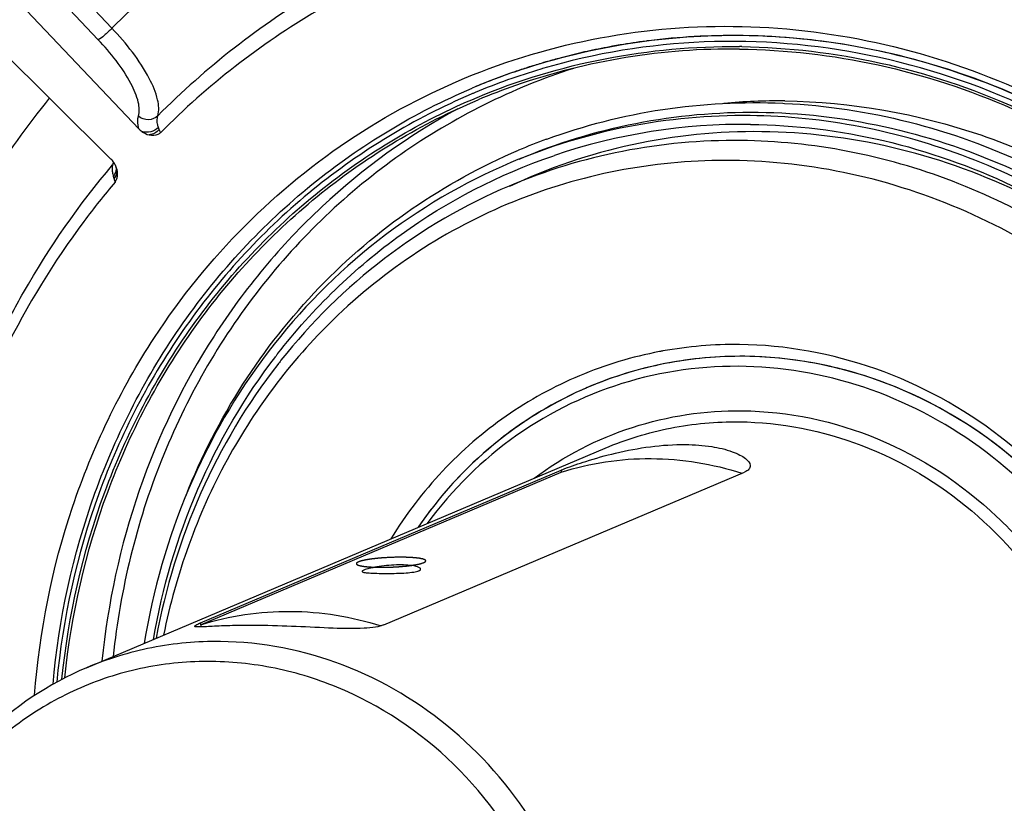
# Model space of a CAD drawing. Header units: millimetres. Extents: x 0 to 420, y 0 to 297.
# Tile 8 of 59: x 157.81 to 169.11, y 40.52 to 49.51. Entities that reach past the tile are written whole.
import ezdxf

# ---------------------------------------------------------------- set-up
doc = ezdxf.new("R2010")
doc.units = ezdxf.units.MM
doc.header["$LTSCALE"] = 23.1
doc.layers.add('COMPONENTS', color=7, linetype='CONTINUOUS')

msp = doc.modelspace()

# ---------------------------------------------------------------- linework, layer by layer
at = {"layer": 'COMPONENTS', "color": 7, "linetype": 'CONTINUOUS'}
for p, q in [((158.86698, 49.41615), (156.99831, 51.38779)), ((158.70883, 49.28427), (156.84015, 51.25591)), ((159.17457, 48.26121), (156.4806, 51.10362)), ((156.07356, 50.66043), (158.85531, 47.9136)), ((166.06515, 49.20443), (166.07005, 49.20438)), ((163.00742, 48.73039), (163.00035, 48.72739)), ((163.00742, 48.73038), (163.00035, 48.72739)), ((163.02959, 48.67455), (163.02252, 48.67158)), ((163.03521, 48.6769), (163.02959, 48.67455)), ((166.56639, 48.55449), (166.58706, 48.55352)), ((163.85428, 48.14143), (163.8602, 48.1436)), ((163.92726, 47.94857), (163.94549, 47.95478)), ((158.92544, 47.78919), (158.92226, 47.80172)), ((158.57272, 42.07365), (164.5271, 44.59565)), ((159.88377, 42.58996), (164.02405, 44.34359)), ((159.88465, 42.56816), (164.02493, 44.32179)), ((161.98802, 42.56717), (166.1283, 44.3208)), ((164.02405, 44.34359), (164.02493, 44.32179)), ((159.88377, 42.58996), (159.88565, 42.54341))]:
    msp.add_line(p, q, dxfattribs=at)
for centre, radius, start, end in [((166.2431, 42.10211), 10.38761, 122.222257, 135.242138), ((165.96253, 41.8783), 9.26435, 120.640102, 135.162604), ((165.8605, 41.8062), 9.08493, 120.710619, 135.092005), ((165.99556, 41.54252), 7.78977, 89.373141, 97.161653), ((165.97888, 41.61559), 7.56085, 89.31636, 109.141389), ((165.98059, 41.66761), 7.66376, 100.272429, 102.274503), ((165.98289, 41.65518), 7.6764, 99.618125, 100.272757), ((165.98503, 41.64215), 7.6896, 97.381797, 99.617614), ((165.98635, 41.63228), 7.69956, 97.176917, 97.382125), ((165.98144, 41.47642), 7.72847, 89.155892, 89.34304), ((165.9696, 41.7139), 7.61617, 105.025658, 106.173287), ((165.9735, 41.69911), 7.63147, 103.1917, 105.025161), ((165.9772, 41.68348), 7.64753, 102.274932, 103.191984), ((165.94946, 41.70668), 7.55493, 106.620291, 112.689829), ((165.96862, 41.71706), 7.61286, 107.824972, 109.002094), ((165.96931, 41.71489), 7.61514, 106.607173, 107.824959), ((165.95376, 41.69212), 7.5701, 106.44756, 106.619948), ((165.96944, 41.71446), 7.61559, 106.173332, 106.607174), ((165.96955, 41.73648), 7.59533, 109.057538, 112.954166), ((165.96416, 41.72926), 7.59987, 110.673468, 112.152783), ((165.96674, 41.72243), 7.60717, 109.378291, 110.673481), ((165.96781, 41.71942), 7.61037, 109.002144, 109.378347), ((165.9613, 41.73634), 7.59224, 112.152919, 112.896422), ((165.95579, 41.69958), 7.47394, 109.185293, 112.724171), ((166.681, 41.7355), 10.95981, 141.135558, 153.884554), ((165.94747, 41.71279), 7.54852, 112.798221, 113.073485), ((166.51338, 41.6284), 6.95293, 89.376637, 95.131632), ((159.36652, 48.44325), 0.26454, 223.482669, 233.840281), ((166.11494, 41.54622), 6.76581, 89.318491, 108.7022), ((166.21036, 41.69814), 6.86055, 110.085651, 112.953982), ((158.66485, 47.72116), 0.27075, 35.09539, 45.29602), ((158.7671, 47.93709), 0.14089, 319.702853, 327.583645), ((158.76662, 47.93741), 0.14146, 327.578684, 331.556815), ((158.68106, 47.73233), 0.25107, 31.388763, 35.13652), ((158.6824, 47.73307), 0.24954, 20.336533, 31.405296), ((158.69039, 47.73616), 0.24097, 15.787392, 20.305775), ((158.40769, 47.56442), 0.49922, 14.358819, 17.447934), ((166.01911, 41.12167), 4.66338, 89.371254, 100.240642), ((166.32634, 41.37362), 7.02926, 142.25477, 142.538564), ((166.01095, 41.18177), 4.60279, 100.273644, 100.736582), ((166.20439, 41.32068), 6.89031, 141.565588, 142.072295), ((166.07664, 41.18399), 4.46587, 89.298598, 112.390479), ((166.06226, 41.22867), 4.41907, 112.94894, 115.032897), ((166.06356, 41.22605), 4.422, 112.441253, 112.955597), ((160.30297, 41.59994), 1.07511, 112.949217, 113.385781)]:
    msp.add_arc(centre, radius, start, end, dxfattribs=at)
for points, knots in [([(173.11653, 23.82046), (174.0042, 24.19645), (175.71761, 25.1181), (177.99448, 26.95367), (179.91667, 29.19071), (181.93827, 32.62771), (183.30667, 37.59072), (182.91683, 43.80364), (180.57918, 49.62364), (176.56058, 54.38933), (172.1356, 57.04341), (168.2932, 58.14578), (166.32096, 58.34786), (165.34194, 58.35846)], [0, 0, 0, 0, 0.06006727, 0.12040877, 0.18126365, 0.24280537, 0.36775832, 0.49537594, 0.62411538, 0.75196203, 0.87727635, 0.93899429, 1, 1, 1, 1]), ([(159.01241, 57.11635), (158.12474, 56.74036), (156.41133, 55.81871), (154.13446, 53.98314), (152.21227, 51.7461), (150.19067, 48.30911), (148.82227, 43.34609), (149.21211, 37.13317), (151.54976, 31.31318), (155.56836, 26.54748), (159.99334, 23.89341), (163.83574, 22.79104), (165.80799, 22.58895), (166.78701, 22.57835)], [0, 0, 0, 0, 0.06006727, 0.12040877, 0.18126365, 0.24280537, 0.36775832, 0.49537594, 0.62411538, 0.75196203, 0.87727635, 0.93899429, 1, 1, 1, 1]), ([(167.00491, 22.67065), (166.03091, 22.6812), (164.06888, 22.8813), (160.24514, 23.97271), (155.8373, 26.60089), (151.82049, 31.32451), (149.46208, 37.10116), (149.02846, 43.28055), (150.34338, 48.23263), (152.31736, 51.67687), (154.20304, 53.92744), (156.44415, 55.78505), (158.13564, 56.72722), (159.01319, 57.11472)], [0, 0, 0, 0, 0.06098944, 0.12268692, 0.247953, 0.37575045, 0.50446605, 0.63210461, 0.75711924, 0.81869418, 0.87957731, 0.93993492, 1, 1, 1, 1]), ([(166.87543, 25.87661), (165.49006, 25.89161), (162.6773, 26.36928), (158.84072, 28.31555), (155.65696, 31.31719), (153.39702, 35.11205), (152.24816, 39.37674), (152.31201, 43.7517), (153.58794, 47.85982), (155.20445, 50.21048), (156.15871, 51.21475)], [0, 0, 0, 0, 0.12147131, 0.24555582, 0.37206607, 0.50001484, 0.62796075, 0.75446336, 0.87853829, 1, 1, 1, 1]), ([(158.86698, 49.41615), (158.83884, 49.38662), (158.78807, 49.34096), (158.73463, 49.2952), (158.70883, 49.28427)], [0, 0, 0, 0, 0.59276541, 1, 1, 1, 1]), ([(159.39308, 48.41056), (159.4116, 48.4685), (159.39592, 48.62474), (159.23985, 48.97995), (159.03157, 49.24169), (158.86698, 49.41615)], [0, 0, 0, 0, 0.15660596, 0.38247128, 1, 1, 1, 1]), ([(159.35436, 45.86489), (159.65512, 46.32457), (160.34778, 47.18191), (161.62316, 48.22208), (163.08137, 48.97026), (164.66524, 49.39637), (166.31311, 49.48437), (167.96099, 49.23181), (169.54601, 48.6488), (171.50016, 47.46104), (173.48824, 45.28572), (174.78874, 42.00856), (174.82963, 39.06577), (174.21671, 36.87026), (173.70687, 35.86049), (173.40669, 35.39122)], [0, 0, 0, 0, 0.06121016, 0.12181053, 0.1821128, 0.24246964, 0.30322924, 0.36467273, 0.42696996, 0.49015772, 0.61815312, 0.74728178, 0.87496451, 0.93792716, 1, 1, 1, 1]), ([(159.17101, 48.40624), (159.18713, 48.45686), (159.17314, 48.59338), (159.03584, 48.90357), (158.85313, 49.132), (158.70883, 49.28427)], [0, 0, 0, 0, 0.15643528, 0.38222769, 1, 1, 1, 1]), ([(163.48955, 48.91551), (164.30108, 49.19584), (166.04825, 49.48201), (168.67796, 49.02481), (171.078, 47.74424), (173.01568, 45.77288), (174.31101, 43.30466), (174.84106, 40.57429), (174.55397, 37.84458), (173.81786, 36.17624), (173.33391, 35.43654)], [0, 0, 0, 0, 0.1199097, 0.24180874, 0.36650059, 0.49370088, 0.62220042, 0.75032894, 0.87654855, 1, 1, 1, 1]), ([(174.62178, 40.54181), (174.59369, 41.20973), (174.38937, 42.54682), (173.66341, 44.43705), (172.5545, 46.12695), (171.11997, 47.52663), (169.43409, 48.56211), (167.58425, 49.17683), (165.66962, 49.33615), (164.41123, 49.12983), (163.81038, 48.95245)], [0, 0, 0, 0, 0.12777555, 0.25615181, 0.38421368, 0.51110018, 0.6361779, 0.75917606, 0.8802565, 1, 1, 1, 1]), ([(174.69919, 40.53473), (174.67611, 41.10615), (174.52241, 42.25016), (173.98361, 43.8944), (173.1561, 45.41424), (172.07115, 46.75125), (170.76962, 47.85451), (169.30038, 48.68147), (167.71999, 49.19963), (166.62411, 49.32594), (166.08079, 49.33182)], [0, 0, 0, 0, 0.12676229, 0.25414839, 0.3815114, 0.50819821, 0.6336516, 0.75748919, 0.87956244, 1, 1, 1, 1]), ([(163.05738, 48.62114), (163.52956, 48.81866), (164.52, 49.1182), (165.55043, 49.21001), (166.06515, 49.20443)], [0, 0, 0, 0, 0.49857596, 1, 1, 1, 1]), ([(166.06909, 49.1759), (166.60315, 49.17012), (167.68035, 49.04596), (169.2338, 48.53664), (170.678, 47.72378), (171.95735, 46.63931), (173.0238, 45.3251), (173.8372, 43.83116), (174.36682, 42.21495), (174.51791, 41.09044), (174.54059, 40.52876)], [0, 0, 0, 0, 0.12043756, 0.24251081, 0.3663484, 0.49180179, 0.6184886, 0.74585161, 0.87323771, 1, 1, 1, 1]), ([(166.0953, 49.20404), (166.62993, 49.19617), (167.70782, 49.06802), (169.26139, 48.55354), (170.70512, 47.7364), (171.9837, 46.64854), (173.04939, 45.3317), (173.86224, 43.83576), (174.39171, 42.21795), (174.54302, 41.09249), (174.56591, 40.53031)], [0, 0, 0, 0, 0.12045356, 0.24254105, 0.36638783, 0.49184307, 0.61852436, 0.74587644, 0.87324937, 1, 1, 1, 1]), ([(164.16546, 48.95515), (163.4629, 48.72805), (162.11223, 48.0546), (160.46976, 46.48493), (159.32873, 44.48243), (158.96224, 42.97368), (158.88055, 42.20518)], [0, 0, 0, 0, 0.24505442, 0.4921457, 0.74350485, 1, 1, 1, 1]), ([(158.19035, 41.88532), (158.25677, 42.63085), (158.57516, 44.09897), (159.59684, 46.08217), (161.09128, 47.69511), (162.34188, 48.4485), (163.00035, 48.72739)], [0, 0, 0, 0, 0.25629193, 0.50781903, 0.75514043, 1, 1, 1, 1]), ([(162.98912, 48.65745), (162.34018, 48.38101), (161.10766, 47.63647), (159.63287, 46.04617), (158.62099, 44.09172), (158.30177, 42.6444), (158.23312, 41.90898)], [0, 0, 0, 0, 0.24480854, 0.4921082, 0.74364938, 1, 1, 1, 1]), ([(158.29333, 41.9425), (158.36507, 42.67299), (158.68948, 44.1097), (159.7057, 46.0465), (161.18084, 47.61832), (162.41056, 48.35058), (163.05738, 48.62114)], [0, 0, 0, 0, 0.25633253, 0.50785033, 0.75514735, 1, 1, 1, 1]), ([(158.32611, 41.95901), (158.39905, 42.68479), (158.72425, 44.11186), (159.73675, 46.03523), (161.20381, 47.59633), (162.42588, 48.32415), (163.06864, 48.59335)], [0, 0, 0, 0, 0.25631355, 0.50782466, 0.7551303, 1, 1, 1, 1]), ([(162.8363, 48.49011), (162.27446, 48.18566), (161.21864, 47.42446), (159.96504, 45.91619), (159.10125, 44.1241), (158.81876, 42.81553), (158.75237, 42.15078)], [0, 0, 0, 0, 0.24484609, 0.49243097, 0.74403242, 1, 1, 1, 1]), ([(163.8602, 48.1436), (164.28958, 48.30016), (165.18466, 48.52858), (166.10701, 48.57556), (166.56639, 48.55449)], [0, 0, 0, 0, 0.49845558, 1, 1, 1, 1]), ([(166.58706, 48.55352), (167.06665, 48.53013), (168.02998, 48.38474), (169.41136, 47.88639), (170.68984, 47.12565), (171.81852, 46.13103), (172.75713, 44.93916), (173.47194, 43.59325), (173.93729, 42.14265), (174.07045, 41.13524), (174.09077, 40.63201)], [0, 0, 0, 0, 0.12069118, 0.24297775, 0.36693684, 0.49240441, 0.61900551, 0.74621168, 0.87340907, 1, 1, 1, 1]), ([(166.58902, 48.58092), (167.35058, 48.57267), (168.89809, 48.29963), (170.9911, 47.18982), (172.69651, 45.48739), (173.85785, 43.35256), (174.37118, 40.98131), (174.1861, 38.58956), (173.31593, 36.40076), (172.31447, 35.20228), (171.74018, 34.7092)], [0, 0, 0, 0, 0.12170565, 0.24614331, 0.37304954, 0.50128726, 0.62926672, 0.75548415, 0.87904189, 1, 1, 1, 1]), ([(159.17457, 48.26121), (159.17113, 48.27497), (159.16139, 48.32242), (159.16055, 48.3734), (159.17101, 48.40624)], [0, 0, 0, 0, 0.29156642, 1, 1, 1, 1]), ([(159.39307, 48.41057), (159.36558, 48.3829), (159.2836, 48.34986), (159.20175, 48.38014), (159.17101, 48.40624)], [0, 0, 0, 0, 0.49171231, 1, 1, 1, 1]), ([(159.40012, 48.27613), (159.39642, 48.28895), (159.38584, 48.3326), (159.38345, 48.38022), (159.39308, 48.41056)], [0, 0, 0, 0, 0.29541912, 1, 1, 1, 1]), ([(166.19134, 48.41248), (165.72134, 48.41757), (164.78041, 48.33271), (163.87684, 48.05609), (163.44651, 47.8738)], [0, 0, 0, 0, 0.50142632, 1, 1, 1, 1]), ([(163.53955, 47.91322), (163.96982, 48.09545), (164.87326, 48.37196), (165.81404, 48.4568), (166.28395, 48.45171)], [0, 0, 0, 0, 0.49857574, 1, 1, 1, 1]), ([(169.56278, 33.43589), (169.94769, 33.59894), (170.69065, 33.99861), (171.67794, 34.79458), (172.51143, 35.76463), (173.38802, 37.25502), (173.98143, 39.40707), (173.81197, 42.10134), (172.79982, 44.62429), (171.33561, 46.35726), (169.89501, 47.38885), (168.71586, 47.96276), (167.47093, 48.3204), (166.61586, 48.40788), (166.19134, 48.41248)], [0, 0, 0, 0, 0.06003999, 0.12035456, 0.18118223, 0.24269632, 0.36759346, 0.49515397, 0.62383543, 0.75162447, 0.81485565, 0.87733075, 0.93902145, 1, 1, 1, 1]), ([(166.28395, 48.45171), (166.768, 48.44646), (167.74433, 48.33393), (169.15231, 47.8723), (170.46127, 47.13556), (171.62082, 46.15265), (172.5874, 44.9615), (173.32464, 43.60746), (173.80467, 42.14259), (173.9416, 41.12338), (173.96216, 40.6143)], [0, 0, 0, 0, 0.12043756, 0.24251081, 0.3663484, 0.49180179, 0.6184886, 0.74585161, 0.87323771, 1, 1, 1, 1]), ([(166.19541, 48.31155), (166.709, 48.30599), (167.74584, 48.17828), (169.23143, 47.65378), (170.59457, 46.82035), (171.37862, 46.08632), (171.73208, 45.68294)], [0, 0, 0, 0, 0.24453618, 0.49267756, 0.74465083, 1, 1, 1, 1]), ([(159.29475, 48.19133), (159.32844, 48.18416), (159.37937, 48.18483), (159.41797, 48.21168), (159.42617, 48.21989)], [0, 0, 0, 0, 0.74804854, 1, 1, 1, 1]), ([(166.32622, 48.22807), (165.8275, 48.23347), (164.82834, 48.13374), (163.87711, 47.81128), (163.42847, 47.59993)], [0, 0, 0, 0, 0.50141879, 1, 1, 1, 1]), ([(171.73196, 45.68286), (171.38514, 46.07379), (170.61742, 46.78482), (169.28605, 47.59158), (167.83722, 48.09908), (166.82679, 48.22265), (166.32622, 48.22807)], [0, 0, 0, 0, 0.25532256, 0.50727771, 0.75542468, 1, 1, 1, 1]), ([(166.08652, 48.12655), (165.63104, 48.13148), (164.71915, 48.04927), (163.84345, 47.78126), (163.42638, 47.60464)], [0, 0, 0, 0, 0.50141845, 1, 1, 1, 1]), ([(169.35411, 33.60814), (169.72727, 33.76617), (170.44756, 34.15353), (171.40473, 34.92514), (172.21281, 35.86521), (172.84754, 36.94505), (173.29052, 38.13281), (173.61012, 39.81656), (173.47444, 42.00949), (172.49272, 44.45378), (171.07345, 46.13418), (169.67689, 47.13421), (168.5338, 47.69058), (167.32696, 48.03729), (166.49806, 48.12209), (166.08652, 48.12655)], [0, 0, 0, 0, 0.06001318, 0.12030051, 0.18110055, 0.24258687, 0.3048479, 0.36787949, 0.49538253, 0.62400662, 0.75173874, 0.81494174, 0.87738887, 0.93905089, 1, 1, 1, 1]), ([(159.71728, 44.05383), (159.89361, 44.49737), (160.32821, 45.34832), (161.20924, 46.46754), (162.28439, 47.38238), (163.10719, 47.83434), (163.5348, 48.01546)], [0, 0, 0, 0, 0.2539021, 0.50464722, 0.75297198, 1, 1, 1, 1]), ([(160.76803, 45.67659), (161.17101, 46.19715), (162.12578, 47.12551), (163.30977, 47.73701), (163.92726, 47.94857)], [0, 0, 0, 0, 0.5021318, 1, 1, 1, 1]), ([(157.57025, 45.85244), (157.65879, 46.032), (158.03172, 46.73452), (158.49007, 47.39188), (158.87455, 47.84598)], [0, 0, 0, 0, 0.25176144, 1, 1, 1, 1]), ([(158.88395, 47.71411), (158.89061, 47.72187), (158.91281, 47.75292), (158.92132, 47.79452), (158.91575, 47.82191)], [0, 0, 0, 0, 0.26799857, 1, 1, 1, 1]), ([(163.44651, 47.8738), (162.90237, 47.6433), (161.86548, 47.03282), (160.59471, 45.74149), (159.67603, 44.15163), (159.33632, 42.9638), (159.23715, 42.35562)], [0, 0, 0, 0, 0.24533558, 0.49285271, 0.74417683, 1, 1, 1, 1]), ([(165.98495, 47.89759), (165.5689, 47.90209), (164.73604, 47.8323), (163.53285, 47.49039), (162.41895, 46.92316), (161.76201, 46.40817), (161.46098, 46.12215)], [0, 0, 0, 0, 0.25087183, 0.50033131, 0.74962663, 1, 1, 1, 1]), ([(166.57763, 33.2229), (167.03065, 33.21799), (167.9381, 33.30174), (169.23985, 33.70853), (170.42778, 34.38023), (171.45472, 35.29026), (172.28122, 36.40265), (172.87595, 37.67365), (173.21676, 39.05449), (173.31724, 40.97222), (172.76741, 43.36874), (171.40036, 45.4121), (169.93606, 46.65253), (168.69784, 47.34965), (167.3662, 47.78617), (166.44277, 47.89263), (165.98495, 47.89759)], [0, 0, 0, 0, 0.06062986, 0.12091632, 0.18121863, 0.24188846, 0.303218, 0.3653918, 0.42846099, 0.49234133, 0.62109562, 0.74979916, 0.81362331, 0.87662554, 0.93872937, 1, 1, 1, 1]), ([(158.89132, 47.68822), (158.89807, 47.69545), (158.92045, 47.72387), (158.93042, 47.7633), (158.92544, 47.78918)], [0, 0, 0, 0, 0.27291774, 1, 1, 1, 1]), ([(158.9026, 47.64983), (158.77865, 47.50307), (158.29853, 46.89791), (157.89311, 46.23382), (157.63592, 45.71378)], [0, 0, 0, 0, 0.24875575, 1, 1, 1, 1]), ([(163.42638, 47.60464), (162.91864, 47.38962), (161.94994, 46.82611), (161.15265, 46.03931), (160.80707, 45.60383)], [0, 0, 0, 0, 0.49794296, 1, 1, 1, 1]), ([(161.46098, 46.12215), (160.95498, 45.64137), (160.08362, 44.49846), (159.60032, 43.14778), (159.45873, 42.44907)], [0, 0, 0, 0, 0.49471097, 1, 1, 1, 1]), ([(157.97959, 41.75888), (158.03527, 42.49084), (158.3215, 43.93415), (158.95975, 45.26174), (159.35436, 45.86489)], [0, 0, 0, 0, 0.50457623, 1, 1, 1, 1]), ([(169.2218, 36.19309), (169.64787, 36.49862), (170.40754, 37.27106), (171.11111, 38.74574), (171.32887, 40.39685), (171.04273, 42.05937), (170.28378, 43.57194), (169.12447, 44.78694), (167.67789, 45.58279), (166.60023, 45.77903), (166.07028, 45.78477)], [0, 0, 0, 0, 0.12060268, 0.2437239, 0.36966705, 0.4976413, 0.62610697, 0.7533473, 0.87809149, 1, 1, 1, 1]), ([(165.15348, 45.70398), (164.83891, 45.64434), (164.22033, 45.45841), (163.37146, 44.99057), (162.6348, 44.35276), (162.23957, 43.8333), (162.06931, 43.55597)], [0, 0, 0, 0, 0.24862373, 0.49723895, 0.74729089, 1, 1, 1, 1]), ([(159.34301, 42.40101), (159.44465, 42.99158), (159.78293, 44.14357), (160.38861, 45.18159), (160.74678, 45.64901)], [0, 0, 0, 0, 0.5043714, 1, 1, 1, 1]), ([(160.7694, 45.55593), (160.41766, 45.10455), (159.81991, 44.10163), (159.4786, 42.98626), (159.3728, 42.41373)], [0, 0, 0, 0, 0.49567701, 1, 1, 1, 1]), ([(171.00424, 40.50908), (170.9836, 41.02028), (170.79085, 42.04394), (170.08562, 43.42788), (169.02607, 44.54888), (167.70685, 45.30067), (166.24784, 45.60962), (164.7863, 45.44026), (163.46631, 44.80694), (162.76988, 44.11927), (162.48478, 43.73123)], [0, 0, 0, 0, 0.12923706, 0.25889127, 0.38734748, 0.51339655, 0.63667224, 0.7578339, 0.87836442, 1, 1, 1, 1]), ([(166.13116, 45.64953), (165.82433, 45.65285), (165.21006, 45.59747), (164.62017, 45.41695), (164.33921, 45.29799)], [0, 0, 0, 0, 0.50142085, 1, 1, 1, 1]), ([(169.02932, 36.24036), (169.46066, 36.52242), (170.23757, 37.25179), (170.97696, 38.67862), (171.23418, 40.29676), (170.98683, 41.93911), (170.26334, 43.44129), (169.13494, 44.65236), (167.71499, 45.44756), (166.65315, 45.64387), (166.13116, 45.64953)], [0, 0, 0, 0, 0.1204569, 0.24336811, 0.36916703, 0.49712654, 0.62569573, 0.75309692, 0.87799047, 1, 1, 1, 1]), ([(171.13218, 40.75), (171.07971, 41.39468), (170.73785, 42.67452), (169.60748, 44.27985), (168.25767, 45.19493), (167.05863, 45.57637), (166.4387, 45.64618), (166.13131, 45.64952)], [0, 0, 0, 0, 0.25423688, 0.50795031, 0.75675283, 0.8791736, 1, 1, 1, 1]), ([(164.3389, 45.29786), (163.94786, 45.13223), (163.20619, 44.68256), (162.62321, 44.0413), (162.38058, 43.68728)], [0, 0, 0, 0, 0.49735411, 1, 1, 1, 1]), ([(164.19238, 45.23264), (163.83157, 45.06413), (163.1492, 44.62457), (162.60861, 44.01986), (162.38106, 43.68797)], [0, 0, 0, 0, 0.49738426, 1, 1, 1, 1]), ([(163.71297, 44.25162), (164.05251, 44.50418), (164.82072, 44.90225), (165.67622, 45.02944), (166.10098, 45.02484)], [0, 0, 0, 0, 0.49904619, 1, 1, 1, 1]), ([(166.10098, 45.02484), (166.63017, 45.01911), (167.70994, 44.79067), (168.86212, 44.02948), (169.59427, 43.20218), (170.03409, 42.48593), (170.3445, 41.70336), (170.57082, 40.61538), (170.49506, 39.22526), (169.93035, 37.96545), (169.23465, 37.15952), (168.6118, 36.67418), (167.90809, 36.32401), (167.40167, 36.18887), (167.1449, 36.14702)], [0, 0, 0, 0, 0.12264994, 0.24862695, 0.31291647, 0.37760779, 0.44241108, 0.50702271, 0.6341032, 0.75796032, 0.81899252, 0.87948031, 0.93970842, 1, 1, 1, 1]), ([(164.5271, 44.59565), (164.76858, 44.69793), (165.27561, 44.85311), (165.80359, 44.90072), (166.06732, 44.89786)], [0, 0, 0, 0, 0.49858112, 1, 1, 1, 1]), ([(166.06732, 44.89786), (166.54474, 44.89269), (167.51731, 44.70167), (168.79656, 43.93199), (169.77578, 42.77202), (170.34444, 41.35581), (170.43895, 39.84318), (170.04335, 38.40542), (169.19819, 37.21236), (168.39042, 36.67517), (167.95921, 36.49253)], [0, 0, 0, 0, 0.12242255, 0.24792266, 0.37595928, 0.50488993, 0.63269694, 0.75783523, 0.87992555, 1, 1, 1, 1]), ([(164.06499, 44.36021), (164.14402, 44.39114), (164.33639, 44.45665), (164.79199, 44.58363), (165.18148, 44.64005), (165.45172, 44.63713)], [0, 0, 0, 0, 0.17931432, 0.4289196, 1, 1, 1, 1]), ([(165.45172, 44.63713), (165.55183, 44.63604), (165.73343, 44.62303), (165.94204, 44.57594), (166.07102, 44.52132), (166.14603, 44.4762), (166.19324, 44.42742), (166.19456, 44.39482)], [0, 0, 0, 0, 0.3690475, 0.66828258, 0.7857133, 0.87973511, 1, 1, 1, 1]), ([(164.02493, 44.32179), (164.35604, 44.42591), (165.06081, 44.53064), (165.76301, 44.41561), (166.0989, 44.30878)], [0, 0, 0, 0, 0.49616042, 1, 1, 1, 1]), ([(164.02405, 44.34359), (164.02716, 44.34491), (164.04075, 44.3506), (164.05443, 44.35607), (164.06499, 44.36021)], [0, 0, 0, 0, 0.22971029, 1, 1, 1, 1]), ([(166.19456, 44.39482), (166.19515, 44.38022), (166.17915, 44.34496), (166.14684, 44.32865), (166.1283, 44.3208)], [0, 0, 0, 0, 0.42069347, 1, 1, 1, 1]), ([(161.75908, 43.19537), (161.75379, 43.19313), (161.74642, 43.18998), (161.7388, 43.18303), (161.73892, 43.18014)], [0, 0, 0, 0, 0.66550696, 1, 1, 1, 1]), ([(161.73892, 43.18014), (161.73903, 43.17749), (161.74699, 43.17188), (161.76221, 43.1687), (161.78734, 43.16479), (161.83644, 43.16107), (161.91416, 43.15837), (162.01932, 43.1574), (162.13122, 43.15864), (162.23656, 43.1628), (162.32233, 43.17128), (162.37195, 43.18074), (162.39035, 43.18854)], [0, 0, 0, 0, 0.0121255, 0.03654408, 0.07475049, 0.12606376, 0.26206913, 0.42867248, 0.60590339, 0.77246024, 0.90883738, 1, 1, 1, 1]), ([(162.41037, 43.20727), (162.41022, 43.21102), (162.40363, 43.21981), (162.37683, 43.23349), (162.321, 43.24662), (162.23455, 43.25517), (162.09223, 43.25581), (161.95011, 43.24147), (161.82669, 43.21661), (161.77773, 43.20327), (161.75908, 43.19537)], [0, 0, 0, 0, 0.01685177, 0.04414817, 0.13562312, 0.27056404, 0.4345182, 0.77340154, 0.90910082, 1, 1, 1, 1]), ([(162.39035, 43.18854), (162.39339, 43.18982), (162.40145, 43.19355), (162.41062, 43.20122), (162.41037, 43.20727)], [0, 0, 0, 0, 0.35235808, 1, 1, 1, 1]), ([(159.88465, 42.56816), (160.21521, 42.6721), (160.91874, 42.77684), (161.61983, 42.66254), (161.95525, 42.55621)], [0, 0, 0, 0, 0.49616982, 1, 1, 1, 1]), ([(159.81611, 42.55079), (159.81601, 42.55313), (159.8215, 42.55897), (159.84076, 42.57105), (159.86085, 42.58008), (159.87623, 42.58674)], [0, 0, 0, 0, 0.09877647, 0.29293724, 1, 1, 1, 1]), ([(160.54876, 42.56045), (160.44931, 42.56153), (160.30755, 42.5608), (160.13049, 42.55499), (160.02338, 42.55005), (159.93957, 42.54546), (159.87351, 42.54284), (159.84131, 42.5427), (159.8163, 42.5459), (159.81611, 42.55079)], [0, 0, 0, 0, 0.40623958, 0.57840194, 0.72462735, 0.84182218, 0.92752321, 0.97999974, 1, 1, 1, 1]), ([(161.98802, 42.56717), (161.95773, 42.55433), (161.88161, 42.5368), (161.68741, 42.51962), (161.38298, 42.52792), (160.97974, 42.54903), (160.69338, 42.55889), (160.54876, 42.56045)], [0, 0, 0, 0, 0.06835434, 0.16053741, 0.40500364, 0.69953942, 1, 1, 1, 1]), ([(160.11294, 42.37586), (159.84923, 42.37872), (159.32126, 42.33111), (158.81424, 42.17594), (158.57277, 42.07366)], [0, 0, 0, 0, 0.50141552, 1, 1, 1, 1]), ([(162.00479, 33.97051), (162.436, 34.15314), (163.24379, 34.69032), (164.08896, 35.88338), (164.48457, 37.32115), (164.39007, 38.83378), (163.82142, 40.25), (162.84219, 41.40998), (161.56293, 42.17967), (160.59036, 42.37069), (160.11294, 42.37586)], [0, 0, 0, 0, 0.12007452, 0.24216489, 0.36730324, 0.49511035, 0.62404113, 0.7520779, 0.87757818, 1, 1, 1, 1]), ([(158.57277, 42.07366), (158.14156, 41.89103), (157.33378, 41.35385), (156.4886, 40.16079), (156.09299, 38.72302), (156.18749, 37.21039), (156.75614, 35.79417), (157.73537, 34.63419), (159.01463, 33.8645), (159.9872, 33.67348), (160.46462, 33.66831)], [0, 0, 0, 0, 0.1200746, 0.24216498, 0.36730332, 0.49511042, 0.62404119, 0.75207795, 0.87757824, 1, 1, 1, 1]), ([(160.01137, 42.1469), (159.75385, 42.14969), (159.23799, 42.10208), (158.498, 41.87083), (157.82271, 41.48899), (157.23894, 40.97173), (156.76914, 40.33918), (156.31626, 39.37253), (156.11817, 38.00312), (156.49394, 36.37994), (157.41733, 34.99374), (158.54978, 34.20003), (159.56299, 33.86843), (160.08803, 33.80779), (160.34828, 33.80497)], [0, 0, 0, 0, 0.0606999, 0.1210569, 0.18142836, 0.24216789, 0.30356792, 0.36581307, 0.49233333, 0.62123551, 0.75008689, 0.87648208, 0.9386586, 1, 1, 1, 1]), ([(160.34828, 33.80497), (160.60581, 33.80218), (161.12166, 33.84979), (161.86165, 34.08104), (162.53694, 34.46288), (163.12071, 34.98014), (163.59052, 35.61269), (164.04339, 36.57934), (164.24148, 37.94875), (163.86571, 39.57193), (162.94232, 40.95814), (161.80988, 41.75184), (160.79666, 42.08344), (160.27162, 42.14408), (160.01137, 42.1469)], [0, 0, 0, 0, 0.0606999, 0.1210569, 0.18142836, 0.24216789, 0.30356792, 0.36581307, 0.49233333, 0.62123551, 0.75008689, 0.87648208, 0.9386586, 1, 1, 1, 1]), ([(173.75321, 40.91154), (173.79512, 40.40011), (173.78206, 39.37291), (173.46749, 37.87695), (172.87003, 36.49143), (172.01287, 35.27372), (170.93022, 34.27408), (169.66596, 33.53436), (168.27312, 33.08551), (167.29973, 32.99288), (166.81388, 32.99814)], [0, 0, 0, 0, 0.12989013, 0.25815422, 0.38456176, 0.50917762, 0.63236315, 0.75472481, 0.87701293, 1, 1, 1, 1]), ([(168.47916, 35.93399), (168.89249, 36.12703), (169.66883, 36.64952), (170.54596, 37.75408), (171.07392, 39.0876), (171.16492, 40.05045), (171.1455, 40.53122)], [0, 0, 0, 0, 0.24378656, 0.49082447, 0.74286711, 1, 1, 1, 1])]:
    msp.add_open_spline(points, degree=3, knots=knots, dxfattribs=at)
for points in [[(159.40013, 48.27612), (159.3545, 48.22968), (159.27213, 48.20889), (159.21043, 48.22966)], [(159.40929, 48.2522), (159.40554, 48.25987), (159.40249, 48.26792), (159.40012, 48.27613)], [(159.21043, 48.22966), (159.23536, 48.21145), (159.26455, 48.19776), (159.29475, 48.19133)], [(159.40929, 48.2522), (159.38032, 48.22011), (159.33754, 48.19769), (159.29478, 48.19132)], [(159.42617, 48.21989), (159.42016, 48.23045), (159.41463, 48.24128), (159.40929, 48.2522)], [(158.87048, 47.82823), (158.86834, 47.8148), (158.86809, 47.80103), (158.86904, 47.78747)], [(158.87455, 47.84598), (158.87277, 47.84018), (158.87143, 47.83423), (158.87048, 47.82823)], [(158.88167, 47.87922), (158.88017, 47.86799), (158.87785, 47.85682), (158.87455, 47.84598)], [(158.86904, 47.78747), (158.86958, 47.7798), (158.8705, 47.77216), (158.87173, 47.76457)], [(158.87173, 47.76457), (158.87449, 47.74748), (158.87876, 47.73062), (158.88394, 47.71411)], [(158.9026, 47.64983), (158.93298, 47.68579), (158.93572, 47.74325), (158.92544, 47.78919)], [(158.89132, 47.68822), (158.89463, 47.6753), (158.89854, 47.66253), (158.90261, 47.64983)]]:
    msp.add_open_spline(points, degree=3, dxfattribs=at)
at = {"layer": 'COMPONENTS', "color": 2, "linetype": 'CONTINUOUS'}
for points in [[(161.69517, 43.28976), (161.69356, 43.28882), (161.69035, 43.28694), (161.68633, 43.28459), (161.68311, 43.28271), (161.6811, 43.28153), (161.67949, 43.28059), (161.67828, 43.27989), (161.67729, 43.2793), (161.67657, 43.27889), (161.67619, 43.27865), (161.67581, 43.27848), (161.67582, 43.2783), (161.67571, 43.27808), (161.67557, 43.27767), (161.67534, 43.2771), (161.67508, 43.27641), (161.67472, 43.2755), (161.67428, 43.27435), (161.67375, 43.27297), (161.67322, 43.2716), (161.67277, 43.27045), (161.67242, 43.26953), (161.67215, 43.26885), (161.67194, 43.26827), (161.67177, 43.26787), (161.67171, 43.26764), (161.67156, 43.26747), (161.67181, 43.26731), (161.67201, 43.26709), (161.67243, 43.26672), (161.67299, 43.26618), (161.67368, 43.26554), (161.67459, 43.26468), (161.67573, 43.2636), (161.6771, 43.26231), (161.67847, 43.26102), (161.67961, 43.25995), (161.68053, 43.25909), (161.68121, 43.25845), (161.68179, 43.25791), (161.68217, 43.25753), (161.68243, 43.25732), (161.68251, 43.25715), (161.68301, 43.25701), (161.68353, 43.25681), (161.68451, 43.25647), (161.68587, 43.25598), (161.68752, 43.2554), (161.68972, 43.25462), (161.69246, 43.25364), (161.69575, 43.25247), (161.69905, 43.25129), (161.70179, 43.25032), (161.70399, 43.24954), (161.70563, 43.24895), (161.70701, 43.24846), (161.70796, 43.24812), (161.70853, 43.24793), (161.70886, 43.24777), (161.70956, 43.24766), (161.71037, 43.24749), (161.71183, 43.24721), (161.7139, 43.24681), (161.71639, 43.24632), (161.7197, 43.24568), (161.72385, 43.24487), (161.72882, 43.2439), (161.7338, 43.24293), (161.73794, 43.24212), (161.74126, 43.24147), (161.74375, 43.24099), (161.74583, 43.24058), (161.74726, 43.2403), (161.74811, 43.24014), (161.74867, 43.24001), (161.74955, 43.23992), (161.75061, 43.2398), (161.75252, 43.23958), (161.75523, 43.23926), (161.75849, 43.23889), (161.76282, 43.23839), (161.76825, 43.23776), (161.77476, 43.23701), (161.78127, 43.23625), (161.78669, 43.23563), (161.79103, 43.23513), (161.79428, 43.23475), (161.797, 43.23444), (161.79889, 43.23422), (161.79999, 43.23409), (161.80075, 43.23399), (161.80178, 43.23394), (161.80306, 43.23385), (161.80534, 43.2337), (161.80859, 43.23349), (161.81249, 43.23324), (161.81768, 43.2329), (161.82418, 43.23248), (161.83197, 43.23197), (161.83977, 43.23146), (161.84626, 43.23104), (161.85146, 43.23071), (161.85536, 43.23045), (161.85861, 43.23024), (161.86087, 43.23009), (161.86219, 43.23001), (161.86311, 43.22994), (161.86428, 43.22992), (161.86576, 43.22987), (161.86838, 43.2298), (161.8721, 43.2297), (161.87657, 43.22958), (161.88254, 43.22942), (161.89, 43.22922), (161.90193, 43.22889), (161.91386, 43.22857), (161.9243, 43.22829), (161.92951, 43.22814), (161.93251, 43.22807), (161.9347, 43.22798), (161.93711, 43.22802), (161.94024, 43.22802), (161.94576, 43.22805), (161.95678, 43.22809), (161.97253, 43.22816), (161.98828, 43.22823), (161.99929, 43.22826), (162.0056, 43.2283), (162.01027, 43.22827), (162.0152, 43.22848), (162.02167, 43.22867), (162.03304, 43.22904), (162.04926, 43.22955), (162.06549, 43.23008), (162.07685, 43.23044), (162.08333, 43.23066), (162.08822, 43.23077), (162.09303, 43.2311), (162.09947, 43.23147), (162.11073, 43.23215), (162.12682, 43.23309), (162.1429, 43.23406), (162.15418, 43.23471), (162.1606, 43.23511), (162.16548, 43.23535), (162.1701, 43.23581), (162.17636, 43.23635), (162.18727, 43.23733), (162.19976, 43.23843), (162.21224, 43.23953), (162.22161, 43.24036), (162.2294, 43.24105), (162.23488, 43.24153), (162.23797, 43.24182), (162.2404, 43.24201), (162.24241, 43.24228), (162.24523, 43.24262), (162.25011, 43.24322), (162.2571, 43.24407), (162.26549, 43.24509), (162.27387, 43.24612), (162.28226, 43.24714), (162.28925, 43.248), (162.29484, 43.24868), (162.29903, 43.24919), (162.30252, 43.24962), (162.30498, 43.24992), (162.30636, 43.25009), (162.30746, 43.25021), (162.30831, 43.25037), (162.30954, 43.25056), (162.31165, 43.25091), (162.31468, 43.25141), (162.31831, 43.25201), (162.32315, 43.2528), (162.3292, 43.2538), (162.33646, 43.25499), (162.34372, 43.25618), (162.34977, 43.25718), (162.35461, 43.25797), (162.35824, 43.25857), (162.36126, 43.25907), (162.36339, 43.25941), (162.36458, 43.25961), (162.36555, 43.25976), (162.36622, 43.25993), (162.36721, 43.26015), (162.36891, 43.26053), (162.37136, 43.26108), (162.37428, 43.26174), (162.37819, 43.26262), (162.38307, 43.26371), (162.38893, 43.26503), (162.39479, 43.26635), (162.39967, 43.26744), (162.40357, 43.26832), (162.4065, 43.26898), (162.40893, 43.26953), (162.41066, 43.26991), (162.41161, 43.27013), (162.41241, 43.27029), (162.41288, 43.27047), (162.41362, 43.27071), (162.41486, 43.27112), (162.41665, 43.27171), (162.41879, 43.27242), (162.42166, 43.27336), (162.42523, 43.27454), (162.43095, 43.27643), (162.43811, 43.27879), (162.44383, 43.28067), (162.44669, 43.28162)], [(162.44669, 43.28162), (162.4483, 43.28256), (162.45152, 43.28444), (162.45554, 43.28679), (162.45875, 43.28867), (162.46076, 43.28984), (162.46237, 43.29078), (162.46358, 43.29149), (162.46457, 43.29208), (162.46529, 43.29249), (162.46567, 43.29272), (162.46606, 43.2929), (162.46604, 43.29307), (162.46615, 43.2933), (162.46629, 43.2937), (162.46652, 43.29428), (162.46678, 43.29496), (162.46714, 43.29588), (162.46758, 43.29703), (162.46811, 43.2984), (162.46864, 43.29978), (162.46909, 43.30093), (162.46944, 43.30184), (162.46971, 43.30253), (162.46992, 43.3031), (162.47009, 43.30351), (162.47015, 43.30373), (162.47031, 43.30391), (162.47005, 43.30407), (162.46985, 43.30428), (162.46943, 43.30466), (162.46887, 43.3052), (162.46818, 43.30584), (162.46727, 43.3067), (162.46613, 43.30778), (162.46476, 43.30906), (162.46339, 43.31035), (162.46225, 43.31143), (162.46133, 43.31229), (162.46065, 43.31293), (162.46007, 43.31347), (162.45969, 43.31385), (162.45943, 43.31406), (162.45935, 43.31423), (162.45885, 43.31437), (162.45833, 43.31456), (162.45735, 43.3149), (162.45599, 43.31539), (162.45434, 43.31598), (162.45214, 43.31676), (162.4494, 43.31774), (162.44611, 43.31891), (162.44281, 43.32008), (162.44007, 43.32106), (162.43787, 43.32184), (162.43623, 43.32243), (162.43485, 43.32292), (162.43391, 43.32326), (162.43333, 43.32345), (162.433, 43.32361), (162.4323, 43.32372), (162.43149, 43.32388), (162.43003, 43.32417), (162.42796, 43.32457), (162.42547, 43.32505), (162.42216, 43.3257), (162.41801, 43.32651), (162.41304, 43.32748), (162.40806, 43.32845), (162.40392, 43.32926), (162.4006, 43.3299), (162.39812, 43.33039), (162.39603, 43.33079), (162.3946, 43.33108), (162.39375, 43.33124), (162.39319, 43.33137), (162.39231, 43.33145), (162.39125, 43.33158), (162.38934, 43.3318), (162.38663, 43.33211), (162.38338, 43.33249), (162.37904, 43.33299), (162.37361, 43.33362), (162.3671, 43.33437), (162.36059, 43.33512), (162.35517, 43.33575), (162.35083, 43.33625), (162.34758, 43.33663), (162.34486, 43.33694), (162.34297, 43.33716), (162.34187, 43.33728), (162.34111, 43.33739), (162.34008, 43.33744), (162.3388, 43.33753), (162.33652, 43.33767), (162.33328, 43.33789), (162.32938, 43.33814), (162.32418, 43.33848), (162.31768, 43.3389), (162.30989, 43.33941), (162.30209, 43.33991), (162.2956, 43.34033), (162.2904, 43.34067), (162.28651, 43.34093), (162.28325, 43.34113), (162.28099, 43.34128), (162.27967, 43.34137), (162.27875, 43.34144), (162.27758, 43.34146), (162.27611, 43.3415), (162.27348, 43.34157), (162.26976, 43.34167), (162.26529, 43.3418), (162.25932, 43.34196), (162.25186, 43.34216), (162.23993, 43.34248), (162.22801, 43.34281), (162.21756, 43.34309), (162.21235, 43.34324), (162.20935, 43.34331), (162.20716, 43.34339), (162.20475, 43.34336), (162.20162, 43.34335), (162.1961, 43.34333), (162.18508, 43.34329), (162.16933, 43.34322), (162.15358, 43.34315), (162.14257, 43.34312), (162.13626, 43.34307), (162.13159, 43.34311), (162.12667, 43.3429), (162.12019, 43.34271), (162.10882, 43.34233), (162.0926, 43.34182), (162.07637, 43.3413), (162.06501, 43.34094), (162.05853, 43.34072), (162.05364, 43.34061), (162.04883, 43.34028), (162.04239, 43.33991), (162.03113, 43.33923), (162.01504, 43.33828), (161.99896, 43.33732), (161.98768, 43.33666), (161.98126, 43.33627), (161.97638, 43.33603), (161.97176, 43.33556), (161.9655, 43.33503), (161.95459, 43.33405), (161.9421, 43.33295), (161.92962, 43.33184), (161.92025, 43.33101), (161.91246, 43.33032), (161.90698, 43.32984), (161.90389, 43.32956), (161.90146, 43.32937), (161.89945, 43.3291), (161.89663, 43.32876), (161.89175, 43.32816), (161.88476, 43.32731), (161.87637, 43.32628), (161.86799, 43.32526), (161.8596, 43.32423), (161.85261, 43.32338), (161.84702, 43.3227), (161.84283, 43.32219), (161.83934, 43.32176), (161.83688, 43.32146), (161.8355, 43.32129), (161.8344, 43.32117), (161.83355, 43.32101), (161.83232, 43.32081), (161.83021, 43.32046), (161.82718, 43.31997), (161.82355, 43.31937), (161.81871, 43.31858), (161.81266, 43.31758), (161.8054, 43.31639), (161.79814, 43.31519), (161.79209, 43.3142), (161.78725, 43.3134), (161.78362, 43.31281), (161.7806, 43.31231), (161.77847, 43.31196), (161.77728, 43.31176), (161.77631, 43.31162), (161.77564, 43.31145), (161.77465, 43.31123), (161.77295, 43.31085), (161.7705, 43.3103), (161.76758, 43.30964), (161.76367, 43.30876), (161.75879, 43.30766), (161.75293, 43.30635), (161.74708, 43.30503), (161.74219, 43.30393), (161.73829, 43.30306), (161.73536, 43.3024), (161.73293, 43.30185), (161.7312, 43.30146), (161.73025, 43.30124), (161.72945, 43.30108), (161.72898, 43.3009), (161.72824, 43.30067), (161.72701, 43.30025), (161.72521, 43.29967), (161.72307, 43.29896), (161.7202, 43.29801), (161.71663, 43.29683), (161.71091, 43.29495), (161.70375, 43.29259), (161.69803, 43.2907), (161.69517, 43.28976)]]:
    msp.add_open_spline(points, degree=3, knots=[0, 0, 0, 0, 0.015625, 0.03125, 0.0390625, 0.046875, 0.05078125, 0.0546875, 0.05859375, 0.06054688, 0.06152344, 0.0625, 0.06347656, 0.06445312, 0.06640625, 0.0703125, 0.07421875, 0.078125, 0.0859375, 0.09375, 0.1015625, 0.109375, 0.11328125, 0.1171875, 0.12109375, 0.12304688, 0.12402344, 0.125, 0.12597656, 0.12695312, 0.12890625, 0.1328125, 0.13671875, 0.140625, 0.1484375, 0.15625, 0.1640625, 0.171875, 0.17578125, 0.1796875, 0.18359375, 0.18554688, 0.18652344, 0.1875, 0.18847656, 0.18945312, 0.19140625, 0.1953125, 0.19921875, 0.203125, 0.2109375, 0.21875, 0.2265625, 0.234375, 0.23828125, 0.2421875, 0.24609375, 0.24804688, 0.24902344, 0.25, 0.25097656, 0.25195312, 0.25390625, 0.2578125, 0.26171875, 0.265625, 0.2734375, 0.28125, 0.2890625, 0.296875, 0.30078125, 0.3046875, 0.30859375, 0.31054688, 0.31152344, 0.3125, 0.31347656, 0.31445312, 0.31640625, 0.3203125, 0.32421875, 0.328125, 0.3359375, 0.34375, 0.3515625, 0.359375, 0.36328125, 0.3671875, 0.37109375, 0.37304688, 0.37402344, 0.375, 0.37597656, 0.37695312, 0.37890625, 0.3828125, 0.38671875, 0.390625, 0.3984375, 0.40625, 0.4140625, 0.421875, 0.42578125, 0.4296875, 0.43359375, 0.43554688, 0.43652344, 0.4375, 0.43847656, 0.43945312, 0.44140625, 0.4453125, 0.44921875, 0.453125, 0.4609375, 0.46875, 0.484375, 0.4921875, 0.49609375, 0.49804688, 0.5, 0.50195312, 0.50390625, 0.5078125, 0.515625, 0.53125, 0.546875, 0.5546875, 0.55859375, 0.5625, 0.56640625, 0.5703125, 0.578125, 0.59375, 0.609375, 0.6171875, 0.62109375, 0.625, 0.62890625, 0.6328125, 0.640625, 0.65625, 0.671875, 0.6796875, 0.68359375, 0.6875, 0.69140625, 0.6953125, 0.703125, 0.71875, 0.7265625, 0.734375, 0.7421875, 0.74609375, 0.74804688, 0.75, 0.75195312, 0.75390625, 0.7578125, 0.765625, 0.7734375, 0.78125, 0.7890625, 0.796875, 0.80078125, 0.8046875, 0.80859375, 0.81054688, 0.81152344, 0.8125, 0.81347656, 0.81445312, 0.81640625, 0.8203125, 0.82421875, 0.828125, 0.8359375, 0.84375, 0.8515625, 0.859375, 0.86328125, 0.8671875, 0.87109375, 0.87304688, 0.87402344, 0.875, 0.87597656, 0.87695312, 0.87890625, 0.8828125, 0.88671875, 0.890625, 0.8984375, 0.90625, 0.9140625, 0.921875, 0.92578125, 0.9296875, 0.93359375, 0.93554688, 0.93652344, 0.9375, 0.93847656, 0.93945312, 0.94140625, 0.9453125, 0.94921875, 0.953125, 0.9609375, 0.96875, 0.984375, 1, 1, 1, 1], dxfattribs=at)

doc.saveas('drawing.dxf')
